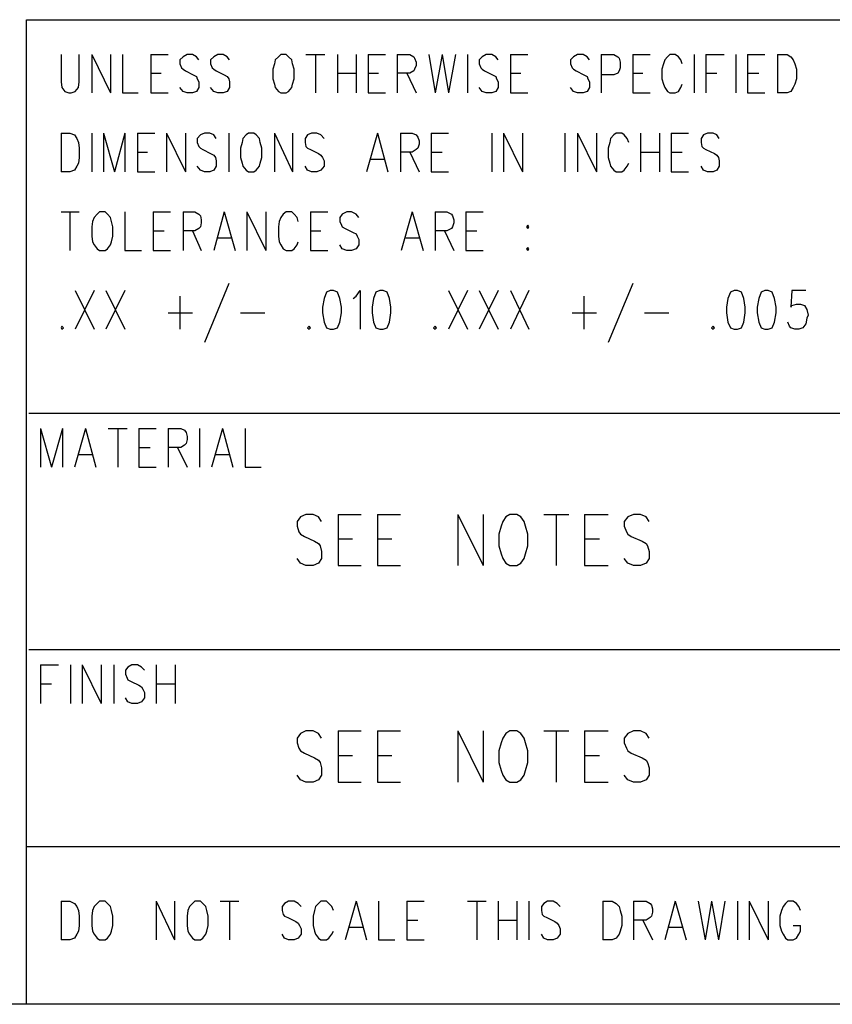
# Model space of a CAD drawing. Extents: x 11.9 to 28.1, y 10.8 to 21.2.
# Tile 6 of 27: x 23.4 to 24.4, y 10.8 to 12. Entities that reach past the tile are written whole.
import ezdxf

# ---------------------------------------------------------------- set-up
doc = ezdxf.new("R2010")
doc.units = 0
doc.header["$MEASUREMENT"] = 0
doc.layers.add('LAYNR1', color=2, linetype='Continuous')

msp = doc.modelspace()

# ---------------------------------------------------------------- linework, layer by layer
at = {"layer": 'LAYNR1', "color": 7}
for points in [[(23.389, 10.799), (23.389, 12.049)], [(23.389, 12.049), (28.093, 12.049)], [(23.433, 12.005), (23.433, 11.97), (23.434, 11.963), (23.438, 11.958), (23.443, 11.956)], [(23.446, 11.956), (23.451, 11.958), (23.455, 11.963), (23.456, 11.97), (23.456, 12.005)], [(23.472, 12.005), (23.472, 11.956)], [(23.472, 12.005), (23.496, 11.956)], [(23.496, 12.005), (23.496, 11.956)], [(23.511, 12.005), (23.511, 11.956)], [(23.547, 12.005), (23.547, 11.956)], [(23.547, 12.005), (23.569, 12.005)], [(23.608, 11.998), (23.605, 12.002), (23.6, 12.005), (23.593, 12.005), (23.588, 12.002), (23.584, 11.998), (23.584, 11.993)], [(23.647, 11.998), (23.644, 12.002), (23.639, 12.005), (23.632, 12.005), (23.627, 12.002), (23.623, 11.998), (23.623, 11.993)], [(23.712, 12.005), (23.709, 12.002), (23.705, 11.998), (23.704, 11.993)], [(23.727, 11.993), (23.726, 11.998), (23.722, 12.002), (23.719, 12.005), (23.712, 12.005)], [(23.744, 12.005), (23.768, 12.005)], [(23.756, 12.005), (23.756, 11.956)], [(23.784, 12.005), (23.784, 11.956)], [(23.808, 12.005), (23.808, 11.956)], [(23.823, 12.005), (23.823, 11.956)], [(23.823, 12.005), (23.845, 12.005)], [(23.86, 12.005), (23.86, 11.956)], [(23.86, 12.005), (23.876, 12.005), (23.881, 12.002), (23.882, 12), (23.884, 11.995), (23.884, 11.991), (23.882, 11.986), (23.881, 11.984), (23.876, 11.981), (23.86, 11.981)], [(23.9, 12.005), (23.908, 11.956)], [(23.917, 12.005), (23.908, 11.956)], [(23.917, 12.005), (23.925, 11.956)], [(23.934, 12.005), (23.925, 11.956)], [(23.949, 12.005), (23.949, 11.956)], [(23.988, 11.998), (23.985, 12.002), (23.98, 12.005), (23.973, 12.005), (23.968, 12.002), (23.964, 11.998), (23.964, 11.993)], [(24.004, 12.005), (24.004, 11.956)], [(24.004, 12.005), (24.026, 12.005)], [(24.104, 11.998), (24.101, 12.002), (24.096, 12.005), (24.089, 12.005), (24.084, 12.002), (24.08, 11.998), (24.08, 11.993)], [(24.119, 12.005), (24.119, 11.956)], [(24.119, 12.005), (24.135, 12.005), (24.14, 12.002), (24.142, 12), (24.143, 11.995), (24.143, 11.988), (24.142, 11.984), (24.14, 11.981), (24.135, 11.979), (24.119, 11.979)], [(24.159, 12.005), (24.159, 11.956)], [(24.159, 12.005), (24.181, 12.005)], [(24.222, 11.993), (24.22, 11.998), (24.217, 12.002), (24.213, 12.005), (24.206, 12.005), (24.203, 12.002), (24.2, 11.998), (24.198, 11.993)], [(24.237, 12.005), (24.237, 11.956)], [(24.252, 12.005), (24.252, 11.956)], [(24.252, 12.005), (24.275, 12.005)], [(24.29, 12.005), (24.29, 11.956)], [(24.305, 12.005), (24.305, 11.956)], [(24.305, 12.005), (24.327, 12.005)], [(24.343, 12.005), (24.343, 11.956)], [(24.343, 12.005), (24.355, 12.005), (24.36, 12.002), (24.363, 11.998), (24.365, 11.993)], [(23.584, 11.993), (23.586, 11.988), (23.588, 11.986), (23.591, 11.984), (23.601, 11.979), (23.605, 11.977), (23.606, 11.974)], [(23.623, 11.993), (23.625, 11.988), (23.627, 11.986), (23.63, 11.984), (23.64, 11.979), (23.644, 11.977), (23.646, 11.974)], [(23.704, 11.993), (23.702, 11.986), (23.702, 11.974)], [(23.729, 11.974), (23.729, 11.986), (23.727, 11.993)], [(23.964, 11.993), (23.966, 11.988), (23.968, 11.986), (23.971, 11.984), (23.981, 11.979), (23.985, 11.977), (23.986, 11.974)], [(24.08, 11.993), (24.082, 11.988), (24.084, 11.986), (24.087, 11.984), (24.097, 11.979), (24.101, 11.977), (24.102, 11.974)], [(24.198, 11.993), (24.196, 11.986), (24.196, 11.974)], [(24.365, 11.993), (24.367, 11.986), (24.367, 11.974)], [(23.547, 11.981), (23.56, 11.981)], [(23.784, 11.981), (23.808, 11.981)], [(23.823, 11.981), (23.836, 11.981)], [(23.872, 11.981), (23.884, 11.956)], [(24.004, 11.981), (24.017, 11.981)], [(24.159, 11.981), (24.172, 11.981)], [(24.252, 11.981), (24.266, 11.981)], [(24.305, 11.981), (24.319, 11.981)], [(23.593, 11.956), (23.588, 11.958), (23.584, 11.963)], [(23.606, 11.974), (23.608, 11.97), (23.608, 11.963), (23.605, 11.958), (23.6, 11.956)], [(23.632, 11.956), (23.627, 11.958), (23.623, 11.963)], [(23.646, 11.974), (23.647, 11.97), (23.647, 11.963), (23.644, 11.958), (23.639, 11.956)], [(23.702, 11.974), (23.704, 11.967), (23.705, 11.963), (23.709, 11.958), (23.712, 11.956)], [(23.719, 11.956), (23.722, 11.958), (23.726, 11.963), (23.727, 11.967), (23.729, 11.974)], [(23.973, 11.956), (23.968, 11.958), (23.964, 11.963)], [(23.986, 11.974), (23.988, 11.97), (23.988, 11.963), (23.985, 11.958), (23.98, 11.956)], [(24.089, 11.956), (24.084, 11.958), (24.08, 11.963)], [(24.102, 11.974), (24.104, 11.97), (24.104, 11.963), (24.101, 11.958), (24.096, 11.956)], [(24.196, 11.974), (24.198, 11.967), (24.2, 11.963), (24.203, 11.958), (24.206, 11.956)], [(24.213, 11.956), (24.217, 11.958), (24.22, 11.963), (24.222, 11.967)], [(24.367, 11.974), (24.365, 11.967), (24.363, 11.963), (24.36, 11.958), (24.355, 11.956)], [(23.443, 11.956), (23.446, 11.956)], [(23.511, 11.956), (23.531, 11.956)], [(23.547, 11.956), (23.569, 11.956)], [(23.6, 11.956), (23.593, 11.956)], [(23.639, 11.956), (23.632, 11.956)], [(23.712, 11.956), (23.719, 11.956)], [(23.823, 11.956), (23.845, 11.956)], [(23.98, 11.956), (23.973, 11.956)], [(24.004, 11.956), (24.026, 11.956)], [(24.096, 11.956), (24.089, 11.956)], [(24.159, 11.956), (24.181, 11.956)], [(24.206, 11.956), (24.213, 11.956)], [(24.305, 11.956), (24.327, 11.956)], [(24.355, 11.956), (24.343, 11.956)], [(23.433, 11.905), (23.433, 11.856)], [(23.433, 11.905), (23.444, 11.905), (23.45, 11.903), (23.453, 11.898), (23.455, 11.893)], [(23.472, 11.905), (23.472, 11.856)], [(23.487, 11.905), (23.487, 11.856)], [(23.487, 11.905), (23.501, 11.856)], [(23.514, 11.905), (23.501, 11.856)], [(23.514, 11.905), (23.514, 11.856)], [(23.53, 11.905), (23.53, 11.856)], [(23.53, 11.905), (23.552, 11.905)], [(23.567, 11.905), (23.567, 11.856)], [(23.567, 11.905), (23.591, 11.856)], [(23.591, 11.905), (23.591, 11.856)], [(23.63, 11.898), (23.627, 11.903), (23.622, 11.905), (23.615, 11.905), (23.61, 11.903), (23.606, 11.898), (23.606, 11.893)], [(23.646, 11.905), (23.646, 11.856)], [(23.671, 11.905), (23.668, 11.903), (23.664, 11.898), (23.663, 11.893)], [(23.686, 11.893), (23.685, 11.898), (23.681, 11.903), (23.678, 11.905), (23.671, 11.905)], [(23.704, 11.905), (23.704, 11.856)], [(23.704, 11.905), (23.727, 11.856)], [(23.727, 11.905), (23.727, 11.856)], [(23.767, 11.898), (23.763, 11.903), (23.758, 11.905), (23.751, 11.905), (23.746, 11.903), (23.743, 11.898), (23.743, 11.893)], [(23.835, 11.905), (23.821, 11.856)], [(23.835, 11.905), (23.848, 11.856)], [(23.864, 11.905), (23.864, 11.856)], [(23.864, 11.905), (23.879, 11.905), (23.884, 11.903), (23.886, 11.9), (23.888, 11.895), (23.888, 11.891), (23.886, 11.886), (23.884, 11.884), (23.879, 11.881), (23.864, 11.881)], [(23.903, 11.905), (23.903, 11.856)], [(23.903, 11.905), (23.925, 11.905)], [(23.98, 11.905), (23.98, 11.856)], [(23.995, 11.905), (23.995, 11.856)], [(23.995, 11.905), (24.019, 11.856)], [(24.019, 11.905), (24.019, 11.856)], [(24.073, 11.905), (24.073, 11.856)], [(24.089, 11.905), (24.089, 11.856)], [(24.089, 11.905), (24.113, 11.856)], [(24.113, 11.905), (24.113, 11.856)], [(24.154, 11.893), (24.152, 11.898), (24.148, 11.903), (24.145, 11.905), (24.138, 11.905), (24.135, 11.903), (24.131, 11.898), (24.13, 11.893)], [(24.169, 11.905), (24.169, 11.856)], [(24.193, 11.905), (24.193, 11.856)], [(24.208, 11.905), (24.208, 11.856)], [(24.208, 11.905), (24.23, 11.905)], [(24.269, 11.898), (24.266, 11.903), (24.261, 11.905), (24.254, 11.905), (24.249, 11.903), (24.246, 11.898), (24.246, 11.893)], [(23.455, 11.893), (23.456, 11.886), (23.456, 11.874)], [(23.606, 11.893), (23.608, 11.888), (23.61, 11.886), (23.613, 11.884), (23.623, 11.879), (23.627, 11.877), (23.629, 11.874)], [(23.663, 11.893), (23.661, 11.886), (23.661, 11.874)], [(23.688, 11.874), (23.688, 11.886), (23.686, 11.893)], [(23.743, 11.893), (23.744, 11.888), (23.746, 11.886), (23.75, 11.884), (23.76, 11.879), (23.763, 11.877), (23.765, 11.874)], [(24.13, 11.893), (24.128, 11.886), (24.128, 11.874)], [(24.246, 11.893), (24.247, 11.888), (24.249, 11.886), (24.252, 11.884), (24.263, 11.879), (24.266, 11.877), (24.268, 11.874)], [(23.53, 11.881), (23.543, 11.881)], [(23.876, 11.881), (23.888, 11.856)], [(23.903, 11.881), (23.917, 11.881)], [(24.169, 11.881), (24.193, 11.881)], [(24.208, 11.881), (24.222, 11.881)], [(23.456, 11.874), (23.455, 11.867), (23.453, 11.863), (23.45, 11.858), (23.444, 11.856)], [(23.615, 11.856), (23.61, 11.858), (23.606, 11.863)], [(23.629, 11.874), (23.63, 11.87), (23.63, 11.863), (23.627, 11.858), (23.622, 11.856)], [(23.661, 11.874), (23.663, 11.867), (23.664, 11.863), (23.668, 11.858), (23.671, 11.856)], [(23.678, 11.856), (23.681, 11.858), (23.685, 11.863), (23.686, 11.867), (23.688, 11.874)], [(23.751, 11.856), (23.746, 11.858), (23.743, 11.863)], [(23.765, 11.874), (23.767, 11.87), (23.767, 11.863), (23.763, 11.858), (23.758, 11.856)], [(23.826, 11.872), (23.843, 11.872)], [(24.128, 11.874), (24.13, 11.867), (24.131, 11.863), (24.135, 11.858), (24.138, 11.856)], [(24.145, 11.856), (24.148, 11.858), (24.152, 11.863), (24.154, 11.867)], [(24.254, 11.856), (24.249, 11.858), (24.246, 11.863)], [(24.268, 11.874), (24.269, 11.87), (24.269, 11.863), (24.266, 11.858), (24.261, 11.856)], [(23.444, 11.856), (23.433, 11.856)], [(23.53, 11.856), (23.552, 11.856)], [(23.622, 11.856), (23.615, 11.856)], [(23.671, 11.856), (23.678, 11.856)], [(23.758, 11.856), (23.751, 11.856)], [(23.903, 11.856), (23.925, 11.856)], [(24.138, 11.856), (24.145, 11.856)], [(24.208, 11.856), (24.23, 11.856)], [(24.261, 11.856), (24.254, 11.856)], [(23.433, 11.805), (23.456, 11.805)], [(23.444, 11.805), (23.444, 11.756)], [(23.482, 11.805), (23.479, 11.802), (23.475, 11.798), (23.473, 11.793)], [(23.497, 11.793), (23.496, 11.798), (23.492, 11.802), (23.489, 11.805), (23.482, 11.805)], [(23.514, 11.805), (23.514, 11.756)], [(23.55, 11.805), (23.55, 11.756)], [(23.55, 11.805), (23.572, 11.805)], [(23.588, 11.805), (23.588, 11.756)], [(23.588, 11.805), (23.603, 11.805), (23.608, 11.802), (23.61, 11.8), (23.611, 11.795), (23.611, 11.791), (23.61, 11.786), (23.608, 11.784), (23.603, 11.781), (23.588, 11.781)], [(23.64, 11.805), (23.627, 11.756)], [(23.64, 11.805), (23.654, 11.756)], [(23.669, 11.805), (23.669, 11.756)], [(23.669, 11.805), (23.693, 11.756)], [(23.693, 11.805), (23.693, 11.756)], [(23.734, 11.793), (23.733, 11.798), (23.729, 11.802), (23.726, 11.805), (23.719, 11.805), (23.715, 11.802), (23.712, 11.798), (23.71, 11.793)], [(23.75, 11.805), (23.75, 11.756)], [(23.75, 11.805), (23.772, 11.805)], [(23.811, 11.798), (23.808, 11.802), (23.802, 11.805), (23.796, 11.805), (23.79, 11.802), (23.787, 11.798), (23.787, 11.793)], [(23.879, 11.805), (23.865, 11.756)], [(23.879, 11.805), (23.893, 11.756)], [(23.908, 11.805), (23.908, 11.756)], [(23.908, 11.805), (23.923, 11.805), (23.929, 11.802), (23.93, 11.8), (23.932, 11.795), (23.932, 11.791), (23.93, 11.786), (23.929, 11.784), (23.923, 11.781), (23.908, 11.781)], [(23.947, 11.805), (23.947, 11.756)], [(23.947, 11.805), (23.969, 11.805)], [(23.473, 11.793), (23.472, 11.786), (23.472, 11.774)], [(23.499, 11.774), (23.499, 11.786), (23.497, 11.793)], [(23.71, 11.793), (23.709, 11.786), (23.709, 11.774)], [(23.787, 11.793), (23.789, 11.788), (23.79, 11.786), (23.794, 11.784), (23.804, 11.779), (23.808, 11.777), (23.809, 11.774)], [(23.55, 11.781), (23.564, 11.781)], [(23.6, 11.781), (23.611, 11.756)], [(23.75, 11.781), (23.763, 11.781)], [(23.92, 11.781), (23.932, 11.756)], [(23.947, 11.781), (23.961, 11.781)], [(23.472, 11.774), (23.473, 11.767), (23.475, 11.763), (23.479, 11.758), (23.482, 11.756)], [(23.489, 11.756), (23.492, 11.758), (23.496, 11.763), (23.497, 11.767), (23.499, 11.774)], [(23.632, 11.772), (23.649, 11.772)], [(23.709, 11.774), (23.71, 11.767), (23.712, 11.763), (23.715, 11.758), (23.719, 11.756)], [(23.726, 11.756), (23.729, 11.758), (23.733, 11.763), (23.734, 11.767)], [(23.796, 11.756), (23.79, 11.758), (23.787, 11.763)], [(23.809, 11.774), (23.811, 11.77), (23.811, 11.763), (23.808, 11.758), (23.802, 11.756)], [(23.871, 11.772), (23.888, 11.772)], [(23.482, 11.756), (23.489, 11.756)], [(23.514, 11.756), (23.535, 11.756)], [(23.55, 11.756), (23.572, 11.756)], [(23.719, 11.756), (23.726, 11.756)], [(23.75, 11.756), (23.772, 11.756)], [(23.802, 11.756), (23.796, 11.756)], [(23.947, 11.756), (23.969, 11.756)], [(24.026, 11.76), (24.024, 11.758), (24.026, 11.756)], [(24.026, 11.756), (24.027, 11.758), (24.026, 11.76)], [(23.646, 11.714), (23.615, 11.639)], [(24.159, 11.714), (24.128, 11.639)], [(23.451, 11.705), (23.475, 11.656)], [(23.475, 11.705), (23.451, 11.656)], [(23.49, 11.705), (23.514, 11.656)], [(23.514, 11.705), (23.49, 11.656)], [(23.775, 11.705), (23.77, 11.703), (23.767, 11.695), (23.765, 11.684), (23.765, 11.677), (23.767, 11.665), (23.77, 11.658), (23.775, 11.656)], [(23.779, 11.656), (23.784, 11.658), (23.787, 11.665), (23.789, 11.677), (23.789, 11.684), (23.787, 11.695), (23.784, 11.703), (23.779, 11.705), (23.775, 11.705)], [(23.804, 11.695), (23.808, 11.698), (23.813, 11.705), (23.813, 11.656)], [(23.838, 11.705), (23.833, 11.703), (23.83, 11.695), (23.828, 11.684), (23.828, 11.677), (23.83, 11.665), (23.833, 11.658), (23.838, 11.656)], [(23.842, 11.656), (23.847, 11.658), (23.85, 11.665), (23.852, 11.677), (23.852, 11.684), (23.85, 11.695), (23.847, 11.703), (23.842, 11.705), (23.838, 11.705)], [(23.925, 11.705), (23.949, 11.656)], [(23.949, 11.705), (23.925, 11.656)], [(23.964, 11.705), (23.988, 11.656)], [(23.988, 11.705), (23.964, 11.656)], [(24.004, 11.705), (24.027, 11.656)], [(24.027, 11.705), (24.004, 11.656)], [(24.288, 11.705), (24.283, 11.703), (24.28, 11.695), (24.278, 11.684), (24.278, 11.677), (24.28, 11.665), (24.283, 11.658), (24.288, 11.656)], [(24.292, 11.656), (24.297, 11.658), (24.3, 11.665), (24.302, 11.677), (24.302, 11.684), (24.3, 11.695), (24.297, 11.703), (24.292, 11.705), (24.288, 11.705)], [(24.327, 11.705), (24.322, 11.703), (24.319, 11.695), (24.317, 11.684), (24.317, 11.677), (24.319, 11.665), (24.322, 11.658), (24.327, 11.656)], [(24.331, 11.656), (24.336, 11.658), (24.339, 11.665), (24.341, 11.677), (24.341, 11.684), (24.339, 11.695), (24.336, 11.703), (24.331, 11.705), (24.327, 11.705)], [(24.379, 11.705), (24.361, 11.705), (24.36, 11.684), (24.361, 11.686), (24.367, 11.688), (24.372, 11.688), (24.377, 11.686), (24.38, 11.681), (24.382, 11.674)], [(23.584, 11.698), (23.584, 11.656)], [(24.097, 11.698), (24.097, 11.656)], [(23.569, 11.677), (23.6, 11.677)], [(23.661, 11.677), (23.692, 11.677)], [(24.082, 11.677), (24.113, 11.677)], [(24.174, 11.677), (24.205, 11.677)], [(24.365, 11.656), (24.36, 11.658), (24.358, 11.66), (24.356, 11.665)], [(24.382, 11.674), (24.38, 11.67), (24.379, 11.663), (24.375, 11.658), (24.37, 11.656)], [(23.434, 11.66), (23.433, 11.658), (23.434, 11.656)], [(23.434, 11.656), (23.436, 11.658), (23.434, 11.66)], [(23.748, 11.66), (23.746, 11.658), (23.748, 11.656)], [(23.748, 11.656), (23.75, 11.658), (23.748, 11.66)], [(23.775, 11.656), (23.779, 11.656)], [(23.838, 11.656), (23.842, 11.656)], [(23.908, 11.66), (23.906, 11.658), (23.908, 11.656)], [(23.908, 11.656), (23.91, 11.658), (23.908, 11.66)], [(24.261, 11.66), (24.259, 11.658), (24.261, 11.656)], [(24.261, 11.656), (24.263, 11.658), (24.261, 11.66)], [(24.288, 11.656), (24.292, 11.656)], [(24.327, 11.656), (24.331, 11.656)], [(24.37, 11.656), (24.365, 11.656)], [(24.442, 11.549), (23.392, 11.549)], [(23.407, 11.53), (23.407, 11.481)], [(23.407, 11.53), (23.421, 11.481)], [(23.435, 11.53), (23.421, 11.481)], [(23.435, 11.53), (23.435, 11.481)], [(23.464, 11.53), (23.45, 11.481)], [(23.464, 11.53), (23.477, 11.481)], [(23.493, 11.53), (23.517, 11.53)], [(23.505, 11.53), (23.505, 11.481)], [(23.532, 11.53), (23.532, 11.481)], [(23.532, 11.53), (23.554, 11.53)], [(23.569, 11.53), (23.569, 11.481)], [(23.569, 11.53), (23.585, 11.53), (23.59, 11.528), (23.592, 11.525), (23.593, 11.52), (23.593, 11.516), (23.592, 11.511), (23.59, 11.509), (23.585, 11.506), (23.569, 11.506)], [(23.609, 11.53), (23.609, 11.481)], [(23.638, 11.53), (23.624, 11.481)], [(23.638, 11.53), (23.651, 11.481)], [(23.667, 11.53), (23.667, 11.481)], [(23.532, 11.506), (23.546, 11.506)], [(23.581, 11.506), (23.593, 11.481)], [(23.455, 11.497), (23.472, 11.497)], [(23.629, 11.497), (23.646, 11.497)], [(23.532, 11.481), (23.554, 11.481)], [(23.667, 11.481), (23.687, 11.481)], [(23.737, 11.418), (23.733, 11.412)], [(23.76, 11.418), (23.753, 11.421), (23.744, 11.421), (23.737, 11.418)], [(23.764, 11.412), (23.76, 11.418)], [(23.785, 11.421), (23.785, 11.356)], [(23.785, 11.421), (23.814, 11.421)], [(23.835, 11.421), (23.835, 11.356)], [(23.835, 11.421), (23.864, 11.421)], [(23.937, 11.421), (23.937, 11.356)], [(23.937, 11.421), (23.969, 11.356)], [(23.969, 11.421), (23.969, 11.356)], [(23.998, 11.418), (23.994, 11.412)], [(24.003, 11.421), (23.998, 11.418)], [(24.017, 11.418), (24.012, 11.421), (24.003, 11.421)], [(24.021, 11.412), (24.017, 11.418)], [(24.046, 11.421), (24.078, 11.421)], [(24.062, 11.421), (24.062, 11.356)], [(24.098, 11.421), (24.098, 11.356)], [(24.098, 11.421), (24.128, 11.421)], [(24.153, 11.418), (24.148, 11.412)], [(24.176, 11.418), (24.169, 11.421), (24.16, 11.421), (24.153, 11.418)], [(24.18, 11.412), (24.176, 11.418)], [(23.733, 11.412), (23.733, 11.406)], [(23.733, 11.406), (23.735, 11.399)], [(23.992, 11.406), (23.989, 11.396), (23.989, 11.381)], [(23.994, 11.412), (23.992, 11.406)], [(24.023, 11.406), (24.021, 11.412)], [(24.026, 11.381), (24.026, 11.396), (24.023, 11.406)], [(24.148, 11.412), (24.148, 11.406)], [(24.148, 11.406), (24.151, 11.399)], [(23.735, 11.399), (23.737, 11.396), (23.742, 11.393)], [(23.742, 11.393), (23.755, 11.387)], [(23.785, 11.39), (23.803, 11.39)], [(23.835, 11.39), (23.853, 11.39)], [(24.098, 11.39), (24.117, 11.39)], [(24.151, 11.399), (24.153, 11.396), (24.157, 11.393)], [(24.157, 11.393), (24.171, 11.387)], [(23.755, 11.387), (23.76, 11.384), (23.762, 11.381)], [(23.762, 11.381), (23.764, 11.374)], [(23.989, 11.381), (23.992, 11.371), (23.994, 11.365), (23.998, 11.359), (24.003, 11.356)], [(24.012, 11.356), (24.017, 11.359), (24.021, 11.365), (24.023, 11.371), (24.026, 11.381)], [(24.171, 11.387), (24.176, 11.384), (24.178, 11.381)], [(24.178, 11.381), (24.18, 11.374)], [(23.744, 11.356), (23.737, 11.359), (23.733, 11.365)], [(23.764, 11.374), (23.764, 11.365), (23.76, 11.359), (23.753, 11.356)], [(24.16, 11.356), (24.153, 11.359), (24.148, 11.365)], [(24.18, 11.374), (24.18, 11.365), (24.176, 11.359), (24.169, 11.356)], [(23.753, 11.356), (23.744, 11.356)], [(23.785, 11.356), (23.814, 11.356)], [(23.835, 11.356), (23.864, 11.356)], [(24.003, 11.356), (24.012, 11.356)], [(24.098, 11.356), (24.128, 11.356)], [(24.169, 11.356), (24.16, 11.356)], [(24.442, 11.249), (23.392, 11.249)], [(23.407, 11.23), (23.407, 11.181)], [(23.407, 11.23), (23.43, 11.23)], [(23.445, 11.23), (23.445, 11.181)], [(23.46, 11.23), (23.46, 11.181)], [(23.46, 11.23), (23.484, 11.181)], [(23.484, 11.23), (23.484, 11.181)], [(23.5, 11.23), (23.5, 11.181)], [(23.539, 11.223), (23.535, 11.227), (23.53, 11.23), (23.523, 11.23), (23.518, 11.227), (23.515, 11.223), (23.515, 11.218)], [(23.554, 11.23), (23.554, 11.181)], [(23.578, 11.23), (23.578, 11.181)], [(23.515, 11.218), (23.517, 11.213), (23.518, 11.211), (23.522, 11.209), (23.532, 11.204), (23.535, 11.202), (23.537, 11.199)], [(23.407, 11.206), (23.421, 11.206)], [(23.554, 11.206), (23.578, 11.206)], [(23.523, 11.181), (23.518, 11.183), (23.515, 11.188)], [(23.537, 11.199), (23.539, 11.195), (23.539, 11.188), (23.535, 11.183), (23.53, 11.181)], [(23.53, 11.181), (23.523, 11.181)], [(23.737, 11.143), (23.733, 11.137)], [(23.76, 11.143), (23.753, 11.146), (23.744, 11.146), (23.737, 11.143)], [(23.764, 11.137), (23.76, 11.143)], [(23.785, 11.146), (23.785, 11.081)], [(23.785, 11.146), (23.814, 11.146)], [(23.835, 11.146), (23.835, 11.081)], [(23.835, 11.146), (23.864, 11.146)], [(23.937, 11.146), (23.937, 11.081)], [(23.937, 11.146), (23.969, 11.081)], [(23.969, 11.146), (23.969, 11.081)], [(23.998, 11.143), (23.994, 11.137)], [(24.003, 11.146), (23.998, 11.143)], [(24.017, 11.143), (24.012, 11.146), (24.003, 11.146)], [(24.021, 11.137), (24.017, 11.143)], [(24.046, 11.146), (24.078, 11.146)], [(24.062, 11.146), (24.062, 11.081)], [(24.098, 11.146), (24.098, 11.081)], [(24.098, 11.146), (24.128, 11.146)], [(24.153, 11.143), (24.148, 11.137)], [(24.176, 11.143), (24.169, 11.146), (24.16, 11.146), (24.153, 11.143)], [(24.18, 11.137), (24.176, 11.143)], [(23.733, 11.137), (23.733, 11.131)], [(23.733, 11.131), (23.735, 11.124)], [(23.992, 11.131), (23.989, 11.121), (23.989, 11.106)], [(23.994, 11.137), (23.992, 11.131)], [(24.023, 11.131), (24.021, 11.137)], [(24.026, 11.106), (24.026, 11.121), (24.023, 11.131)], [(24.148, 11.137), (24.148, 11.131)], [(24.148, 11.131), (24.151, 11.124)], [(23.735, 11.124), (23.737, 11.121), (23.742, 11.118)], [(23.742, 11.118), (23.755, 11.112)], [(23.785, 11.115), (23.803, 11.115)], [(23.835, 11.115), (23.853, 11.115)], [(24.098, 11.115), (24.117, 11.115)], [(24.151, 11.124), (24.153, 11.121), (24.157, 11.118)], [(24.157, 11.118), (24.171, 11.112)], [(23.755, 11.112), (23.76, 11.109), (23.762, 11.106)], [(23.762, 11.106), (23.764, 11.099)], [(23.989, 11.106), (23.992, 11.096), (23.994, 11.09), (23.998, 11.084), (24.003, 11.081)], [(24.012, 11.081), (24.017, 11.084), (24.021, 11.09), (24.023, 11.096), (24.026, 11.106)], [(24.171, 11.112), (24.176, 11.109), (24.178, 11.106)], [(24.178, 11.106), (24.18, 11.099)], [(23.744, 11.081), (23.737, 11.084), (23.733, 11.09)], [(23.764, 11.099), (23.764, 11.09), (23.76, 11.084), (23.753, 11.081)], [(24.16, 11.081), (24.153, 11.084), (24.148, 11.09)], [(24.18, 11.099), (24.18, 11.09), (24.176, 11.084), (24.169, 11.081)], [(23.753, 11.081), (23.744, 11.081)], [(23.785, 11.081), (23.814, 11.081)], [(23.835, 11.081), (23.864, 11.081)], [(24.003, 11.081), (24.012, 11.081)], [(24.098, 11.081), (24.128, 11.081)], [(24.169, 11.081), (24.16, 11.081)], [(24.442, 10.999), (23.389, 10.999)], [(23.433, 10.93), (23.433, 10.881)], [(23.433, 10.93), (23.444, 10.93), (23.45, 10.927), (23.453, 10.923), (23.455, 10.918)], [(23.482, 10.93), (23.479, 10.927), (23.475, 10.923), (23.473, 10.918)], [(23.497, 10.918), (23.496, 10.923), (23.492, 10.927), (23.489, 10.93), (23.482, 10.93)], [(23.554, 10.93), (23.554, 10.881)], [(23.554, 10.93), (23.577, 10.881)], [(23.577, 10.93), (23.577, 10.881)], [(23.603, 10.93), (23.6, 10.927), (23.596, 10.923), (23.594, 10.918)], [(23.618, 10.918), (23.617, 10.923), (23.613, 10.927), (23.61, 10.93), (23.603, 10.93)], [(23.635, 10.93), (23.659, 10.93)], [(23.647, 10.93), (23.647, 10.881)], [(23.738, 10.923), (23.734, 10.927), (23.729, 10.93), (23.722, 10.93), (23.717, 10.927), (23.714, 10.923), (23.714, 10.918)], [(23.779, 10.918), (23.777, 10.923), (23.773, 10.927), (23.77, 10.93), (23.763, 10.93), (23.76, 10.927), (23.756, 10.923), (23.755, 10.918)], [(23.808, 10.93), (23.794, 10.881)], [(23.808, 10.93), (23.821, 10.881)], [(23.836, 10.93), (23.836, 10.881)], [(23.872, 10.93), (23.872, 10.881)], [(23.872, 10.93), (23.894, 10.93)], [(23.949, 10.93), (23.973, 10.93)], [(23.961, 10.93), (23.961, 10.881)], [(23.988, 10.93), (23.988, 10.881)], [(24.012, 10.93), (24.012, 10.881)], [(24.027, 10.93), (24.027, 10.881)], [(24.067, 10.923), (24.063, 10.927), (24.058, 10.93), (24.051, 10.93), (24.046, 10.927), (24.043, 10.923), (24.043, 10.918)], [(24.121, 10.93), (24.121, 10.881)], [(24.121, 10.93), (24.133, 10.93), (24.138, 10.927), (24.142, 10.923), (24.143, 10.918)], [(24.16, 10.93), (24.16, 10.881)], [(24.16, 10.93), (24.176, 10.93), (24.181, 10.927), (24.183, 10.925), (24.184, 10.92), (24.184, 10.916), (24.183, 10.911), (24.181, 10.909), (24.176, 10.906), (24.16, 10.906)], [(24.213, 10.93), (24.2, 10.881)], [(24.213, 10.93), (24.227, 10.881)], [(24.242, 10.93), (24.251, 10.881)], [(24.259, 10.93), (24.251, 10.881)], [(24.259, 10.93), (24.268, 10.881)], [(24.276, 10.93), (24.268, 10.881)], [(24.292, 10.93), (24.292, 10.881)], [(24.307, 10.93), (24.307, 10.881)], [(24.307, 10.93), (24.331, 10.881)], [(24.331, 10.93), (24.331, 10.881)], [(24.372, 10.918), (24.37, 10.923), (24.367, 10.927), (24.363, 10.93), (24.356, 10.93), (24.353, 10.927), (24.35, 10.923), (24.348, 10.918)], [(23.455, 10.918), (23.456, 10.911), (23.456, 10.899)], [(23.473, 10.918), (23.472, 10.911), (23.472, 10.899)], [(23.499, 10.899), (23.499, 10.911), (23.497, 10.918)], [(23.594, 10.918), (23.593, 10.911), (23.593, 10.899)], [(23.62, 10.899), (23.62, 10.911), (23.618, 10.918)], [(23.714, 10.918), (23.715, 10.913), (23.717, 10.911), (23.721, 10.909), (23.731, 10.904), (23.734, 10.902), (23.736, 10.899)], [(23.755, 10.918), (23.753, 10.911), (23.753, 10.899)], [(24.043, 10.918), (24.044, 10.913), (24.046, 10.911), (24.05, 10.909), (24.06, 10.904), (24.063, 10.902), (24.065, 10.899)], [(24.143, 10.918), (24.145, 10.911), (24.145, 10.899)], [(24.348, 10.918), (24.346, 10.911), (24.346, 10.899)], [(23.872, 10.906), (23.886, 10.906)], [(23.988, 10.906), (24.012, 10.906)], [(24.172, 10.906), (24.184, 10.881)], [(23.456, 10.899), (23.455, 10.892), (23.453, 10.888), (23.45, 10.883), (23.444, 10.881)], [(23.472, 10.899), (23.473, 10.892), (23.475, 10.888), (23.479, 10.883), (23.482, 10.881)], [(23.489, 10.881), (23.492, 10.883), (23.496, 10.888), (23.497, 10.892), (23.499, 10.899)], [(23.593, 10.899), (23.594, 10.892), (23.596, 10.888), (23.6, 10.883), (23.603, 10.881)], [(23.61, 10.881), (23.613, 10.883), (23.617, 10.888), (23.618, 10.892), (23.62, 10.899)], [(23.722, 10.881), (23.717, 10.883), (23.714, 10.888)], [(23.736, 10.899), (23.738, 10.895), (23.738, 10.888), (23.734, 10.883), (23.729, 10.881)], [(23.753, 10.899), (23.755, 10.892), (23.756, 10.888), (23.76, 10.883), (23.763, 10.881)], [(23.77, 10.881), (23.773, 10.883), (23.777, 10.888), (23.779, 10.892)], [(23.799, 10.897), (23.816, 10.897)], [(24.051, 10.881), (24.046, 10.883), (24.043, 10.888)], [(24.065, 10.899), (24.067, 10.895), (24.067, 10.888), (24.063, 10.883), (24.058, 10.881)], [(24.145, 10.899), (24.143, 10.892), (24.142, 10.888), (24.138, 10.883), (24.133, 10.881)], [(24.205, 10.897), (24.222, 10.897)], [(24.346, 10.899), (24.348, 10.892), (24.35, 10.888), (24.353, 10.883), (24.356, 10.881)], [(24.363, 10.881), (24.367, 10.883), (24.37, 10.888), (24.372, 10.892), (24.372, 10.899)], [(24.363, 10.899), (24.372, 10.899)], [(23.444, 10.881), (23.433, 10.881)], [(23.482, 10.881), (23.489, 10.881)], [(23.603, 10.881), (23.61, 10.881)], [(23.729, 10.881), (23.722, 10.881)], [(23.763, 10.881), (23.77, 10.881)], [(23.836, 10.881), (23.857, 10.881)], [(23.872, 10.881), (23.894, 10.881)], [(24.058, 10.881), (24.051, 10.881)], [(24.133, 10.881), (24.121, 10.881)], [(24.356, 10.881), (24.363, 10.881)], [(28.093, 10.799), (11.892, 10.799)], [(28.088, 10.799), (23.389, 10.799)]]:
    msp.add_lwpolyline(points, dxfattribs=at)
msp.add_lwpolyline([(24.026, 11.788), (24.024, 11.786), (24.026, 11.784), (24.027, 11.786), (24.026, 11.788)], close=True, dxfattribs=at)

doc.saveas('drawing.dxf')
